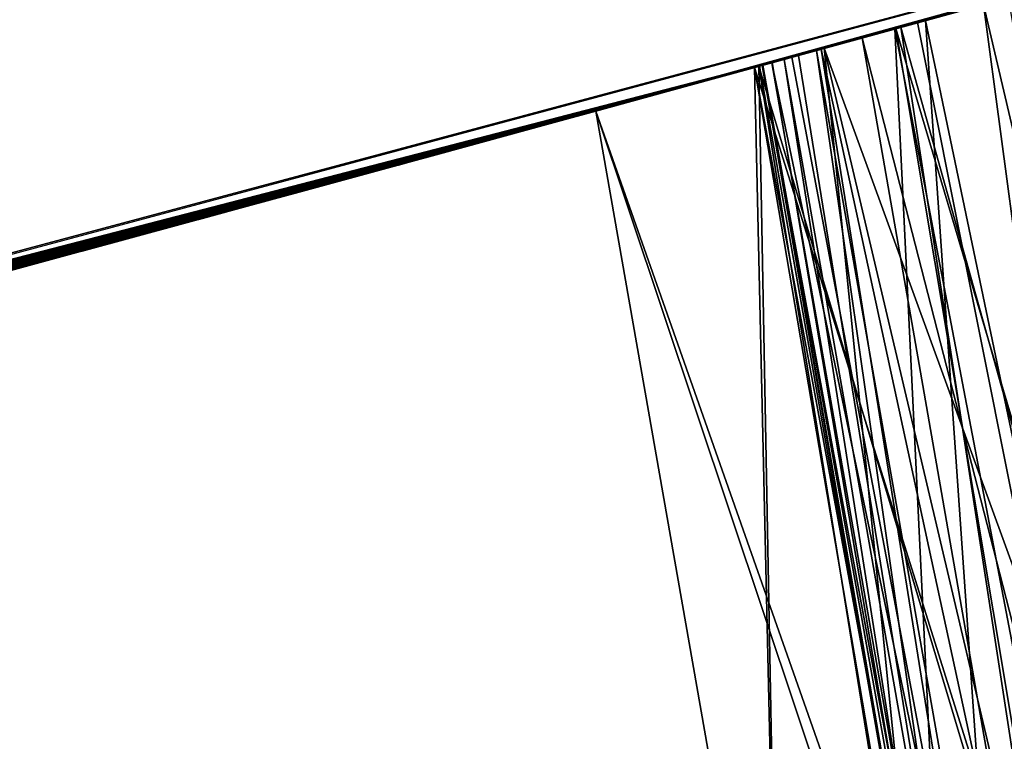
# Model space of a CAD drawing. Header units: millimetres. Extents: x -135 to 891, y -20 to 307.
# Tile 111 of 211: x 876.3706 to 876.4639, y 9.5316 to 9.6. Entities that reach past the tile are written whole.
import ezdxf

# ---------------------------------------------------------------- set-up
doc = ezdxf.new("R2010")
doc.units = ezdxf.units.MM
doc.header["$LTSCALE"] = 65.185185
for name, color, linetype in [('101', 7, 'CONTINUOUS'), ('102', 7, 'CONTINUOUS'), ('108', 7, 'CONTINUOUS'), ('116', 7, 'CONTINUOUS'), ('83', 7, 'CONTINUOUS'), ('84', 7, 'CONTINUOUS'), ('86', 7, 'CONTINUOUS'), ('97', 7, 'CONTINUOUS'), ('98', 7, 'CONTINUOUS')]:
    doc.layers.add(name, color=color, linetype=linetype)

msp = doc.modelspace()

# ---------------------------------------------------------------- linework, layer by layer
at = {"layer": '101', "color": 7, "linetype": 'Continuous', "true_color": 0xccffff}
for points in [[(876.453563, 9.599111, 12.670509), (876.472367, 9.500568, 12.670676), (876.46519, 9.602317, 12.675901), (876.453563, 9.599111, 12.670509)], [(876.440268, 9.595454, 12.667898), (876.458521, 9.496766, 12.667749), (876.453563, 9.599111, 12.670509), (876.440268, 9.595454, 12.667898)], [(876.458521, 9.496766, 12.667749), (876.472367, 9.500568, 12.670676), (876.453563, 9.599111, 12.670509), (876.458521, 9.496766, 12.667749)], [(876.425212, 9.591325, 12.668), (876.458521, 9.496766, 12.667749), (876.440268, 9.595454, 12.667898), (876.425212, 9.591325, 12.668)], [(876.442603, 9.492408, 12.668), (876.458521, 9.496766, 12.667749), (876.425212, 9.591325, 12.668), (876.442603, 9.492408, 12.668)]]:
    msp.add_3dface(points, dxfattribs=at)
at = {"layer": '102', "color": 7, "linetype": 'Continuous', "true_color": 0xccffff}
for points in [[(876.465444, 9.602387, 13.199424), (876.482172, 9.503267, 13.199907), (876.45364, 9.599132, 13.205444), (876.465444, 9.602387, 13.199424)], [(876.45364, 9.599132, 13.205444), (876.470245, 9.499985, 13.205543), (876.440274, 9.595456, 13.208253), (876.45364, 9.599132, 13.205444)], [(876.482172, 9.503267, 13.199907), (876.470245, 9.499985, 13.205543), (876.45364, 9.599132, 13.205444), (876.482172, 9.503267, 13.199907)], [(876.440274, 9.595456, 13.208253), (876.442603, 9.492408, 13.208), (876.425212, 9.591325, 13.208), (876.440274, 9.595456, 13.208253)], [(876.470245, 9.499985, 13.205543), (876.457136, 9.496386, 13.208219), (876.440274, 9.595456, 13.208253), (876.470245, 9.499985, 13.205543)], [(876.457136, 9.496386, 13.208219), (876.442603, 9.492408, 13.208), (876.440274, 9.595456, 13.208253), (876.457136, 9.496386, 13.208219)]]:
    msp.add_3dface(points, dxfattribs=at)
at = {"layer": '108', "color": 7, "linetype": 'Continuous', "true_color": 0xccffff}
for points in [[(876.461972, 9.601429, 21.972674), (876.48483, 9.503999, 21.985661), (876.468896, 9.60334, 21.989643), (876.461972, 9.601429, 21.972674)], [(876.466552, 9.602693, 22.217535), (876.476971, 9.501835, 22.219946), (876.456476, 9.599913, 22.221506), (876.466552, 9.602693, 22.217535)], [(876.455701, 9.5997, 21.95542), (876.475353, 9.501389, 21.962276), (876.461972, 9.601429, 21.972674), (876.455701, 9.5997, 21.95542)], [(876.475353, 9.501389, 21.962276), (876.48483, 9.503999, 21.985661), (876.461972, 9.601429, 21.972674), (876.475353, 9.501389, 21.962276)], [(876.456476, 9.599913, 22.221506), (876.463527, 9.498139, 22.2224), (876.446133, 9.597066, 22.2224), (876.456476, 9.599913, 22.221506)], [(876.450473, 9.59826, 21.937848), (876.475353, 9.501389, 21.962276), (876.455701, 9.5997, 21.95542), (876.450473, 9.59826, 21.937848)], [(876.476971, 9.501835, 22.219946), (876.463527, 9.498139, 22.2224), (876.456476, 9.599913, 22.221506), (876.476971, 9.501835, 22.219946)], [(876.446588, 9.597191, 21.919865), (876.467747, 9.499298, 21.937133), (876.450473, 9.59826, 21.937848), (876.446588, 9.597191, 21.919865)], [(876.467747, 9.499298, 21.937133), (876.475353, 9.501389, 21.962276), (876.450473, 9.59826, 21.937848), (876.467747, 9.499298, 21.937133)], [(876.441899, 9.595902, 21.883259), (876.462428, 9.497838, 21.91002), (876.443797, 9.596424, 21.901597), (876.441899, 9.595902, 21.883259)], [(876.444443, 9.596601, 21.772781), (876.46047, 9.4973, 21.787857), (876.443057, 9.59622, 21.791165), (876.444443, 9.596601, 21.772781)], [(876.443797, 9.596424, 21.901597), (876.462428, 9.497838, 21.91002), (876.446588, 9.597191, 21.919865), (876.443797, 9.596424, 21.901597)], [(876.446133, 9.597066, 21.7544), (876.46047, 9.4973, 21.787857), (876.444443, 9.596601, 21.772781), (876.446133, 9.597066, 21.7544)], [(876.463527, 9.498139, 21.7544), (876.46047, 9.4973, 21.787857), (876.446133, 9.597066, 21.7544), (876.463527, 9.498139, 21.7544)], [(876.462428, 9.497838, 21.91002), (876.467747, 9.499298, 21.937133), (876.446588, 9.597191, 21.919865), (876.462428, 9.497838, 21.91002)], [(876.44106, 9.595672, 21.827935), (876.458178, 9.496672, 21.851408), (876.440719, 9.595578, 21.846335), (876.44106, 9.595672, 21.827935)], [(876.440719, 9.595578, 21.846335), (876.458178, 9.496672, 21.851408), (876.440976, 9.595649, 21.8648), (876.440719, 9.595578, 21.846335)], [(876.440976, 9.595649, 21.8648), (876.45917, 9.496944, 21.881418), (876.441899, 9.595902, 21.883259), (876.440976, 9.595649, 21.8648)], [(876.458178, 9.496672, 21.851408), (876.45917, 9.496944, 21.881418), (876.440976, 9.595649, 21.8648), (876.458178, 9.496672, 21.851408)], [(876.441944, 9.595914, 21.809551), (876.458743, 9.496827, 21.820172), (876.44106, 9.595672, 21.827935), (876.441944, 9.595914, 21.809551)], [(876.458743, 9.496827, 21.820172), (876.458178, 9.496672, 21.851408), (876.44106, 9.595672, 21.827935), (876.458743, 9.496827, 21.820172)], [(876.45917, 9.496944, 21.881418), (876.462428, 9.497838, 21.91002), (876.441899, 9.595902, 21.883259), (876.45917, 9.496944, 21.881418)], [(876.443057, 9.59622, 21.791165), (876.458743, 9.496827, 21.820172), (876.441944, 9.595914, 21.809551), (876.443057, 9.59622, 21.791165)], [(876.46047, 9.4973, 21.787857), (876.458743, 9.496827, 21.820172), (876.443057, 9.59622, 21.791165), (876.46047, 9.4973, 21.787857)]]:
    msp.add_3dface(points, dxfattribs=at)
at = {"layer": '116', "color": 7, "linetype": 'Continuous', "true_color": 0xccffff}
for points in [[(876.564613, 9.630042, 12.1712), (876.564613, 9.630042, 12.3008), (876.064235, 9.496111, 12.290435), (876.564613, 9.630042, 12.1712)], [(876.564613, 9.630042, 12.1712), (876.064235, 9.496111, 12.290435), (876.089402, 9.502515, 11.754733), (876.564613, 9.630042, 12.1712)], [(876.564613, 9.630042, 21.164), (876.411434, 9.587558, 21.310352), (876.40544, 9.585922, 21.028135), (876.564613, 9.630042, 21.164)], [(876.428034, 9.592098, 21.310087), (876.411434, 9.587558, 21.310352), (876.564613, 9.630042, 21.164), (876.428034, 9.592098, 21.310087)], [(876.444096, 9.596506, 21.309712), (876.428034, 9.592098, 21.310087), (876.564613, 9.630042, 21.164), (876.444096, 9.596506, 21.309712)], [(876.459638, 9.600785, 21.309231), (876.444096, 9.596506, 21.309712), (876.564613, 9.630042, 21.164), (876.459638, 9.600785, 21.309231)], [(876.543715, 9.624168, 17.492), (876.468416, 9.603208, 17.685354), (876.383929, 9.580068, 17.230765), (876.543715, 9.624168, 17.492)], [(876.48652, 9.608218, 26.136595), (876.437752, 9.594763, 26.258091), (876.482894, 9.607213, 24.814055), (876.48652, 9.608218, 26.136595)], [(876.482894, 9.607213, 24.814055), (876.437752, 9.594763, 26.258091), (876.466776, 9.602755, 24.789961), (876.482894, 9.607213, 24.814055)], [(876.468416, 9.603208, 17.685354), (876.376378, 9.57802, 17.8808), (876.383929, 9.580068, 17.230765), (876.468416, 9.603208, 17.685354)], [(876.467051, 9.602831, 18.1616), (876.299936, 9.55746, 18.594995), (876.251787, 9.544677, 18.181647), (876.467051, 9.602831, 18.1616)], [(876.467051, 9.602831, 18.1616), (876.467051, 9.602831, 18.608), (876.299936, 9.55746, 18.594995), (876.467051, 9.602831, 18.1616)], [(876.466776, 9.602755, 24.789961), (876.437752, 9.594763, 26.258091), (876.449094, 9.597881, 24.767605), (876.466776, 9.602755, 24.789961)], [(876.465032, 9.602273, 9.905269), (876.445864, 9.596992, 9.909166), (876.457007, 9.60006, 9.471863), (876.465032, 9.602273, 9.905269)], [(876.446873, 9.597269, 8.576107), (876.464333, 9.60208, 8.583709), (876.454137, 9.599269, 9.101162), (876.446873, 9.597269, 8.576107)], [(876.466401, 9.602651, 22.590483), (876.454086, 9.599255, 24.3252), (876.452874, 9.598921, 22.591461), (876.466401, 9.602651, 22.590483)], [(876.453563, 9.599111, 12.670509), (876.46519, 9.602317, 12.675901), (876.45364, 9.599132, 13.205444), (876.453563, 9.599111, 12.670509)], [(876.46519, 9.602317, 12.675901), (876.465444, 9.602387, 13.199424), (876.45364, 9.599132, 13.205444), (876.46519, 9.602317, 12.675901)], [(876.456456, 9.599908, 24.325145), (876.454086, 9.599255, 24.3252), (876.466401, 9.602651, 22.590483), (876.456456, 9.599908, 24.325145)], [(876.464333, 9.60208, 8.583709), (876.465662, 9.602447, 9.095124), (876.454137, 9.599269, 9.101162), (876.464333, 9.60208, 8.583709)], [(876.458814, 9.600558, 24.32508), (876.456456, 9.599908, 24.325145), (876.466401, 9.602651, 22.590483), (876.458814, 9.600558, 24.32508)], [(876.461972, 9.601429, 21.972674), (876.466552, 9.602693, 22.217535), (876.456476, 9.599913, 22.221506), (876.461972, 9.601429, 21.972674)], [(876.461923, 9.601415, 14.887646), (876.459509, 9.600749, 15.318642), (876.442128, 9.595965, 14.749148), (876.461923, 9.601415, 14.887646)], [(876.455701, 9.5997, 21.95542), (876.461972, 9.601429, 21.972674), (876.456476, 9.599913, 22.221506), (876.455701, 9.5997, 21.95542)], [(876.458829, 9.600562, 6.283946), (876.435155, 9.59405, 7.897924), (876.43468, 9.59392, 6.217183), (876.458829, 9.600562, 6.283946)], [(876.459509, 9.600749, 15.318642), (876.434788, 9.59395, 15.45722), (876.442128, 9.595965, 14.749148), (876.459509, 9.600749, 15.318642)], [(876.440617, 9.59555, 7.881168), (876.435155, 9.59405, 7.897924), (876.458829, 9.600562, 6.283946), (876.440617, 9.59555, 7.881168)], [(876.446138, 9.597067, 7.863878), (876.440617, 9.59555, 7.881168), (876.458829, 9.600562, 6.283946), (876.446138, 9.597067, 7.863878)], [(876.451714, 9.598602, 7.846047), (876.446138, 9.597067, 7.863878), (876.458829, 9.600562, 6.283946), (876.451714, 9.598602, 7.846047)], [(876.45737, 9.60016, 7.827498), (876.451714, 9.598602, 7.846047), (876.458829, 9.600562, 6.283946), (876.45737, 9.60016, 7.827498)], [(876.446873, 9.597269, 8.576107), (876.454137, 9.599269, 9.101162), (876.440672, 9.595565, 9.104084), (876.446873, 9.597269, 8.576107)], [(876.457007, 9.60006, 9.471863), (876.445864, 9.596992, 9.909166), (876.443345, 9.596299, 9.471284), (876.457007, 9.60006, 9.471863)], [(876.455701, 9.5997, 21.95542), (876.456476, 9.599913, 22.221506), (876.446133, 9.597066, 22.2224), (876.455701, 9.5997, 21.95542)], [(876.450473, 9.59826, 21.937848), (876.455701, 9.5997, 21.95542), (876.446133, 9.597066, 22.2224), (876.450473, 9.59826, 21.937848)], [(876.454086, 9.599255, 24.3252), (876.451701, 9.598598, 24.325241), (876.452874, 9.598921, 22.591461), (876.454086, 9.599255, 24.3252)], [(876.452874, 9.598921, 22.591461), (876.439563, 9.59526, 24.325283), (876.438695, 9.595022, 22.592605), (876.452874, 9.598921, 22.591461)], [(876.442018, 9.595935, 24.325293), (876.439563, 9.59526, 24.325283), (876.452874, 9.598921, 22.591461), (876.442018, 9.595935, 24.325293)], [(876.440268, 9.595454, 12.667898), (876.453563, 9.599111, 12.670509), (876.440274, 9.595456, 13.208253), (876.440268, 9.595454, 12.667898)], [(876.453563, 9.599111, 12.670509), (876.45364, 9.599132, 13.205444), (876.440274, 9.595456, 13.208253), (876.453563, 9.599111, 12.670509)], [(876.44446, 9.596606, 24.325294), (876.442018, 9.595935, 24.325293), (876.452874, 9.598921, 22.591461), (876.44446, 9.596606, 24.325294)], [(876.446888, 9.597274, 24.325287), (876.44446, 9.596606, 24.325294), (876.452874, 9.598921, 22.591461), (876.446888, 9.597274, 24.325287)], [(876.446588, 9.597191, 21.919865), (876.450473, 9.59826, 21.937848), (876.446133, 9.597066, 22.2224), (876.446588, 9.597191, 21.919865)], [(876.449302, 9.597938, 24.32527), (876.446888, 9.597274, 24.325287), (876.452874, 9.598921, 22.591461), (876.449302, 9.597938, 24.32527)], [(876.450431, 9.598248, 21.721725), (876.4499, 9.598102, 21.737106), (876.447636, 9.597479, 21.708212), (876.450431, 9.598248, 21.721725)], [(876.451701, 9.598598, 24.325241), (876.449302, 9.597938, 24.32527), (876.452874, 9.598921, 22.591461), (876.451701, 9.598598, 24.325241)], [(876.449094, 9.597881, 24.767605), (876.437752, 9.594763, 26.258091), (876.430329, 9.592727, 24.747601), (876.449094, 9.597881, 24.767605)], [(876.447636, 9.597479, 21.708212), (876.441944, 9.595914, 21.809551), (876.441092, 9.59568, 21.696362), (876.447636, 9.597479, 21.708212)], [(876.443057, 9.59622, 21.791165), (876.441944, 9.595914, 21.809551), (876.447636, 9.597479, 21.708212), (876.443057, 9.59622, 21.791165)], [(876.444443, 9.596601, 21.772781), (876.443057, 9.59622, 21.791165), (876.447636, 9.597479, 21.708212), (876.444443, 9.596601, 21.772781)], [(876.446133, 9.597066, 21.7544), (876.444443, 9.596601, 21.772781), (876.447636, 9.597479, 21.708212), (876.446133, 9.597066, 21.7544)], [(876.4499, 9.598102, 21.737106), (876.446133, 9.597066, 21.7544), (876.447636, 9.597479, 21.708212), (876.4499, 9.598102, 21.737106)], [(876.443797, 9.596424, 21.901597), (876.446133, 9.597066, 22.2224), (875.880235, 9.450352, 22.204014), (876.443797, 9.596424, 21.901597)], [(876.441899, 9.595902, 21.883259), (876.443797, 9.596424, 21.901597), (875.880235, 9.450352, 22.204014), (876.441899, 9.595902, 21.883259)], [(876.425212, 9.591325, 8.5712), (876.446873, 9.597269, 8.576107), (876.425212, 9.591325, 9.104), (876.425212, 9.591325, 8.5712)], [(876.446873, 9.597269, 8.576107), (876.440672, 9.595565, 9.104084), (876.425212, 9.591325, 9.104), (876.446873, 9.597269, 8.576107)], [(876.445864, 9.596992, 9.909166), (876.425212, 9.591325, 9.9104), (876.443345, 9.596299, 9.471284), (876.445864, 9.596992, 9.909166)], [(876.443797, 9.596424, 21.901597), (876.446588, 9.597191, 21.919865), (876.446133, 9.597066, 22.2224), (876.443797, 9.596424, 21.901597)], [(876.440976, 9.595649, 21.8648), (876.441899, 9.595902, 21.883259), (875.880235, 9.450352, 22.204014), (876.440976, 9.595649, 21.8648)], [(876.440719, 9.595578, 21.846335), (876.440976, 9.595649, 21.8648), (875.880235, 9.450352, 22.204014), (876.440719, 9.595578, 21.846335)], [(876.440719, 9.595578, 21.846335), (875.880235, 9.450352, 22.204014), (876.432174, 9.593233, 21.686846), (876.440719, 9.595578, 21.846335)], [(876.442128, 9.595965, 14.749148), (876.434788, 9.59395, 15.45722), (876.412755, 9.587918, 14.616098), (876.442128, 9.595965, 14.749148)], [(876.443345, 9.596299, 9.471284), (876.425212, 9.591325, 9.9104), (876.429252, 9.592432, 9.470912), (876.443345, 9.596299, 9.471284)], [(876.440268, 9.595454, 12.667898), (876.440274, 9.595456, 13.208253), (876.425212, 9.591325, 13.208), (876.440268, 9.595454, 12.667898)], [(876.425212, 9.591325, 12.668), (876.440268, 9.595454, 12.667898), (876.425212, 9.591325, 13.208), (876.425212, 9.591325, 12.668)], [(876.441092, 9.59568, 21.696362), (876.440719, 9.595578, 21.846335), (876.432174, 9.593233, 21.686846), (876.441092, 9.59568, 21.696362)], [(876.44106, 9.595672, 21.827935), (876.440719, 9.595578, 21.846335), (876.441092, 9.59568, 21.696362), (876.44106, 9.595672, 21.827935)], [(876.441944, 9.595914, 21.809551), (876.44106, 9.595672, 21.827935), (876.441092, 9.59568, 21.696362), (876.441944, 9.595914, 21.809551)], [(876.437752, 9.594763, 26.258091), (876.380244, 9.579068, 26.366834), (876.430329, 9.592727, 24.747601), (876.437752, 9.594763, 26.258091)], [(876.438695, 9.595022, 22.592605), (876.424574, 9.59115, 24.325108), (876.423946, 9.590978, 22.59387), (876.438695, 9.595022, 22.592605)], [(876.4271, 9.591842, 24.325152), (876.424574, 9.59115, 24.325108), (876.438695, 9.595022, 22.592605), (876.4271, 9.591842, 24.325152)], [(876.429616, 9.592531, 24.325188), (876.4271, 9.591842, 24.325152), (876.438695, 9.595022, 22.592605), (876.429616, 9.592531, 24.325188)], [(876.432121, 9.593218, 24.325218), (876.429616, 9.592531, 24.325188), (876.438695, 9.595022, 22.592605), (876.432121, 9.593218, 24.325218)], [(876.434614, 9.593902, 24.325245), (876.432121, 9.593218, 24.325218), (876.438695, 9.595022, 22.592605), (876.434614, 9.593902, 24.325245)], [(876.437095, 9.594583, 24.325267), (876.434614, 9.593902, 24.325245), (876.438695, 9.595022, 22.592605), (876.437095, 9.594583, 24.325267)], [(876.439563, 9.59526, 24.325283), (876.437095, 9.594583, 24.325267), (876.438695, 9.595022, 22.592605), (876.439563, 9.59526, 24.325283)], [(876.434788, 9.59395, 15.45722), (876.397309, 9.583706, 15.5912), (876.412755, 9.587918, 14.616098), (876.434788, 9.59395, 15.45722)], [(876.43468, 9.59392, 6.217183), (876.408092, 9.586645, 7.976169), (876.40775, 9.586552, 6.148764), (876.43468, 9.59392, 6.217183)], [(876.413543, 9.588134, 7.960983), (876.408092, 9.586645, 7.976169), (876.43468, 9.59392, 6.217183), (876.413543, 9.588134, 7.960983)], [(876.418943, 9.58961, 7.945678), (876.413543, 9.588134, 7.960983), (876.43468, 9.59392, 6.217183), (876.418943, 9.58961, 7.945678)], [(876.424331, 9.591084, 7.930111), (876.418943, 9.58961, 7.945678), (876.43468, 9.59392, 6.217183), (876.424331, 9.591084, 7.930111)], [(876.429741, 9.592566, 7.914175), (876.424331, 9.591084, 7.930111), (876.43468, 9.59392, 6.217183), (876.429741, 9.592566, 7.914175)], [(876.435155, 9.59405, 7.897924), (876.429741, 9.592566, 7.914175), (876.43468, 9.59392, 6.217183), (876.435155, 9.59405, 7.897924)], [(876.432174, 9.593233, 21.686846), (875.880235, 9.450352, 22.204014), (876.421892, 9.590416, 21.680435), (876.432174, 9.593233, 21.686846)], [(876.430329, 9.592727, 24.747601), (876.380244, 9.579068, 26.366834), (876.410787, 9.587381, 24.730205), (876.430329, 9.592727, 24.747601)], [(876.429252, 9.592432, 9.470912), (876.425212, 9.591325, 9.9104), (876.414775, 9.58847, 9.470589), (876.429252, 9.592432, 9.470912)], [(876.425212, 9.591325, 9.9104), (875.855865, 9.44443, 9.865336), (876.414775, 9.58847, 9.470589), (876.425212, 9.591325, 9.9104)], [(876.425212, 9.591325, 12.668), (876.425212, 9.591325, 13.208), (876.089016, 9.502417, 13.192599), (876.425212, 9.591325, 12.668)], [(876.425212, 9.591325, 12.668), (876.089016, 9.502417, 13.192599), (876.091949, 9.503165, 12.683303), (876.425212, 9.591325, 12.668)], [(876.425212, 9.591325, 8.5712), (876.425212, 9.591325, 9.104), (876.095573, 9.504091, 9.088751), (876.425212, 9.591325, 8.5712)], [(876.425212, 9.591325, 8.5712), (876.095573, 9.504091, 9.088751), (876.098428, 9.50482, 8.586351), (876.425212, 9.591325, 8.5712)], [(876.423946, 9.590978, 22.59387), (876.409141, 9.586932, 24.324717), (876.408641, 9.586795, 22.595249), (876.423946, 9.590978, 22.59387)], [(876.41175, 9.587644, 24.324795), (876.409141, 9.586932, 24.324717), (876.423946, 9.590978, 22.59387), (876.41175, 9.587644, 24.324795)], [(876.414344, 9.588352, 24.324868), (876.41175, 9.587644, 24.324795), (876.423946, 9.590978, 22.59387), (876.414344, 9.588352, 24.324868)], [(876.416922, 9.589057, 24.324937), (876.414344, 9.588352, 24.324868), (876.423946, 9.590978, 22.59387), (876.416922, 9.589057, 24.324937)], [(876.419485, 9.589758, 24.325), (876.416922, 9.589057, 24.324937), (876.423946, 9.590978, 22.59387), (876.419485, 9.589758, 24.325)], [(876.422036, 9.590456, 24.325058), (876.419485, 9.589758, 24.325), (876.423946, 9.590978, 22.59387), (876.422036, 9.590456, 24.325058)], [(876.424574, 9.59115, 24.325108), (876.422036, 9.590456, 24.325058), (876.423946, 9.590978, 22.59387), (876.424574, 9.59115, 24.325108)], [(876.421892, 9.590416, 21.680435), (875.880235, 9.450352, 22.204014), (876.40983, 9.58712, 21.676822), (876.421892, 9.590416, 21.680435)], [(876.414775, 9.58847, 9.470589), (875.855865, 9.44443, 9.865336), (876.39987, 9.584404, 9.470428), (876.414775, 9.58847, 9.470589)], [(876.40983, 9.58712, 21.676822), (875.880235, 9.450352, 22.204014), (876.397128, 9.583657, 21.675001), (876.40983, 9.58712, 21.676822)], [(876.412755, 9.587918, 14.616098), (876.397309, 9.583706, 15.5912), (876.374017, 9.57738, 14.490523), (876.412755, 9.587918, 14.616098)], [(876.410787, 9.587381, 24.730205), (876.380244, 9.579068, 26.366834), (876.390229, 9.58178, 24.715017), (876.410787, 9.587381, 24.730205)], [(876.411434, 9.587558, 21.310352), (876.394277, 9.582881, 21.310509), (876.40544, 9.585922, 21.028135), (876.411434, 9.587558, 21.310352)], [(876.40775, 9.586552, 6.148764), (876.379305, 9.578814, 8.051505), (876.37752, 9.578329, 6.079077), (876.40775, 9.586552, 6.148764)], [(876.385688, 9.580546, 8.036543), (876.379305, 9.578814, 8.051505), (876.40775, 9.586552, 6.148764), (876.385688, 9.580546, 8.036543)], [(876.39141, 9.582101, 8.021311), (876.385688, 9.580546, 8.036543), (876.40775, 9.586552, 6.148764), (876.39141, 9.582101, 8.021311)], [(876.397032, 9.583631, 8.006144), (876.39141, 9.582101, 8.021311), (876.40775, 9.586552, 6.148764), (876.397032, 9.583631, 8.006144)], [(876.408641, 9.586795, 22.595249), (876.393095, 9.582559, 24.324165), (876.392793, 9.582477, 22.596712), (876.408641, 9.586795, 22.595249)], [(876.395817, 9.5833, 24.324269), (876.393095, 9.582559, 24.324165), (876.408641, 9.586795, 22.595249), (876.395817, 9.5833, 24.324269)], [(876.398522, 9.584037, 24.324368), (876.395817, 9.5833, 24.324269), (876.408641, 9.586795, 22.595249), (876.398522, 9.584037, 24.324368)], [(876.402616, 9.585152, 7.991164), (876.397032, 9.583631, 8.006144), (876.40775, 9.586552, 6.148764), (876.402616, 9.585152, 7.991164)], [(876.401207, 9.584768, 24.324461), (876.398522, 9.584037, 24.324368), (876.408641, 9.586795, 22.595249), (876.401207, 9.584768, 24.324461)], [(876.403871, 9.585494, 24.32455), (876.401207, 9.584768, 24.324461), (876.408641, 9.586795, 22.595249), (876.403871, 9.585494, 24.32455)], [(876.408092, 9.586645, 7.976169), (876.402616, 9.585152, 7.991164), (876.40775, 9.586552, 6.148764), (876.408092, 9.586645, 7.976169)], [(876.406515, 9.586215, 24.324635), (876.403871, 9.585494, 24.32455), (876.408641, 9.586795, 22.595249), (876.406515, 9.586215, 24.324635)], [(876.409141, 9.586932, 24.324717), (876.406515, 9.586215, 24.324635), (876.408641, 9.586795, 22.595249), (876.409141, 9.586932, 24.324717)], [(876.40544, 9.585922, 21.028135), (876.210247, 9.533753, 21.307126), (876.194511, 9.529639, 20.845538), (876.40544, 9.585922, 21.028135)], [(876.233597, 9.539881, 21.30791), (876.210247, 9.533753, 21.307126), (876.40544, 9.585922, 21.028135), (876.233597, 9.539881, 21.30791)], [(876.256232, 9.545852, 21.308601), (876.233597, 9.539881, 21.30791), (876.40544, 9.585922, 21.028135), (876.256232, 9.545852, 21.308601)], [(876.278122, 9.551653, 21.309193), (876.256232, 9.545852, 21.308601), (876.40544, 9.585922, 21.028135), (876.278122, 9.551653, 21.309193)], [(876.299215, 9.557268, 21.309678), (876.278122, 9.551653, 21.309193), (876.40544, 9.585922, 21.028135), (876.299215, 9.557268, 21.309678)], [(876.319567, 9.562709, 21.310059), (876.299215, 9.557268, 21.309678), (876.40544, 9.585922, 21.028135), (876.319567, 9.562709, 21.310059)], [(876.339231, 9.567988, 21.310333), (876.319567, 9.562709, 21.310059), (876.40544, 9.585922, 21.028135), (876.339231, 9.567988, 21.310333)], [(876.358202, 9.573102, 21.310499), (876.339231, 9.567988, 21.310333), (876.40544, 9.585922, 21.028135), (876.358202, 9.573102, 21.310499)], [(876.376555, 9.578068, 21.310558), (876.358202, 9.573102, 21.310499), (876.40544, 9.585922, 21.028135), (876.376555, 9.578068, 21.310558)], [(876.394277, 9.582881, 21.310509), (876.376555, 9.578068, 21.310558), (876.40544, 9.585922, 21.028135), (876.394277, 9.582881, 21.310509)], [(876.39987, 9.584404, 9.470428), (875.855865, 9.44443, 9.865336), (876.384518, 9.580228, 9.47041), (876.39987, 9.584404, 9.470428)], [(876.397128, 9.583657, 21.675001), (875.880235, 9.450352, 22.204014), (876.384032, 9.580096, 21.675106), (876.397128, 9.583657, 21.675001)], [(876.397309, 9.583706, 15.5912), (876.324881, 9.564133, 15.775629), (876.374017, 9.57738, 14.490523), (876.397309, 9.583706, 15.5912)], [(876.392793, 9.582477, 22.596712), (876.376489, 9.57805, 24.323468), (876.376401, 9.578026, 22.598254), (876.392793, 9.582477, 22.596712)], [(876.379279, 9.578806, 24.323591), (876.376489, 9.57805, 24.323468), (876.392793, 9.582477, 22.596712), (876.379279, 9.578806, 24.323591)], [(876.382063, 9.579562, 24.323711), (876.379279, 9.578806, 24.323591), (876.392793, 9.582477, 22.596712), (876.382063, 9.579562, 24.323711)], [(876.384838, 9.580315, 24.32383), (876.382063, 9.579562, 24.323711), (876.392793, 9.582477, 22.596712), (876.384838, 9.580315, 24.32383)], [(876.387603, 9.581066, 24.323945), (876.384838, 9.580315, 24.32383), (876.392793, 9.582477, 22.596712), (876.387603, 9.581066, 24.323945)], [(876.390356, 9.581815, 24.324057), (876.387603, 9.581066, 24.323945), (876.392793, 9.582477, 22.596712), (876.390356, 9.581815, 24.324057)], [(876.393095, 9.582559, 24.324165), (876.390356, 9.581815, 24.324057), (876.392793, 9.582477, 22.596712), (876.393095, 9.582559, 24.324165)], [(876.390229, 9.58178, 24.715017), (876.380244, 9.579068, 26.366834), (876.36903, 9.576029, 24.703212), (876.390229, 9.58178, 24.715017)], [(876.384518, 9.580228, 9.47041), (875.855865, 9.44443, 9.865336), (876.368729, 9.575948, 9.470531), (876.384518, 9.580228, 9.47041)], [(876.384032, 9.580096, 21.675106), (875.880235, 9.450352, 22.204014), (876.370377, 9.576394, 21.676668), (876.384032, 9.580096, 21.675106)], [(876.383929, 9.580068, 17.230765), (876.376378, 9.57802, 17.8808), (876.20258, 9.531746, 16.986298), (876.383929, 9.580068, 17.230765)], [(876.380244, 9.579068, 26.366834), (876.313559, 9.5611, 26.4632), (876.36903, 9.576029, 24.703212), (876.380244, 9.579068, 26.366834)], [(876.379305, 9.578814, 8.051505), (876.372424, 9.576948, 8.066458), (876.37752, 9.578329, 6.079077), (876.379305, 9.578814, 8.051505)], [(876.376378, 9.57802, 17.8808), (876.151072, 9.518355, 17.563344), (876.20258, 9.531746, 16.986298), (876.376378, 9.57802, 17.8808)], [(876.37752, 9.578329, 6.079077), (876.344669, 9.569452, 7.124406), (876.343491, 9.569135, 6.008463), (876.37752, 9.578329, 6.079077)], [(876.355207, 9.572293, 8.093908), (876.344669, 9.569452, 7.124406), (876.37752, 9.578329, 6.079077), (876.355207, 9.572293, 8.093908)], [(876.364692, 9.574855, 8.08092), (876.355207, 9.572293, 8.093908), (876.37752, 9.578329, 6.079077), (876.364692, 9.574855, 8.08092)], [(876.376401, 9.578026, 22.598254), (876.359564, 9.57347, 24.322678), (876.359398, 9.573425, 22.599863), (876.376401, 9.578026, 22.598254)], [(876.362411, 9.574239, 24.322817), (876.359564, 9.57347, 24.322678), (876.376401, 9.578026, 22.598254), (876.362411, 9.574239, 24.322817)], [(876.365249, 9.575006, 24.322954), (876.362411, 9.574239, 24.322817), (876.376401, 9.578026, 22.598254), (876.365249, 9.575006, 24.322954)], [(876.372424, 9.576948, 8.066458), (876.364692, 9.574855, 8.08092), (876.37752, 9.578329, 6.079077), (876.372424, 9.576948, 8.066458)], [(876.368077, 9.575771, 24.323087), (876.365249, 9.575006, 24.322954), (876.376401, 9.578026, 22.598254), (876.368077, 9.575771, 24.323087)], [(876.370893, 9.576534, 24.323218), (876.368077, 9.575771, 24.323087), (876.376401, 9.578026, 22.598254), (876.370893, 9.576534, 24.323218)], [(876.373695, 9.577293, 24.323344), (876.370893, 9.576534, 24.323218), (876.376401, 9.578026, 22.598254), (876.373695, 9.577293, 24.323344)], [(876.376489, 9.57805, 24.323468), (876.373695, 9.577293, 24.323344), (876.376401, 9.578026, 22.598254), (876.376489, 9.57805, 24.323468)], [(876.374017, 9.57738, 14.490523), (876.324881, 9.564133, 15.775629), (876.327448, 9.564822, 14.373556), (876.374017, 9.57738, 14.490523)]]:
    msp.add_3dface(points, dxfattribs=at)
at = {"layer": '83', "color": 7, "linetype": 'Continuous', "true_color": 0xccffff}
msp.add_3dface([(876.898473, 9.622895, 65), (868.86173, 48.650875, 65), (875.776415, 9.322874, 65), (876.898473, 9.622895, 65)], dxfattribs=at)
at = {"layer": '84', "color": 7, "linetype": 'Continuous', "true_color": 0xccffff}
msp.add_3dface([(875.770126, 9.321358), (876.036466, 10.729441), (876.886335, 9.61926), (875.770126, 9.321358)], dxfattribs=at)
at = {"layer": '86', "color": 7, "linetype": 'Continuous', "true_color": 0xccffff}
for points in [[(876.898473, 9.622895, 65), (875.776415, 9.322874, 65), (876.590851, 9.533541, 25.623361), (876.898473, 9.622895, 65)], [(875.770126, 9.321358), (876.886335, 9.61926), (875.830013, 9.335339, 5.372093), (875.770126, 9.321358)], [(875.830013, 9.335339, 5.372093), (876.886335, 9.61926), (875.95966, 9.366862, 5.478111), (875.830013, 9.335339, 5.372093)], [(875.95966, 9.366862, 5.478111), (876.886335, 9.61926), (876.079515, 9.396822, 5.595759), (875.95966, 9.366862, 5.478111)], [(876.079515, 9.396822, 5.595759), (876.886335, 9.61926), (876.187355, 9.424451, 5.724481), (876.079515, 9.396822, 5.595759)], [(876.187355, 9.424451, 5.724481), (876.886335, 9.61926), (876.282053, 9.449242, 5.864), (876.187355, 9.424451, 5.724481)], [(876.282053, 9.449242, 5.864), (876.886335, 9.61926), (876.330912, 9.462227, 5.951069), (876.282053, 9.449242, 5.864)], [(876.330912, 9.462227, 5.951069), (876.886335, 9.61926), (876.374596, 9.473949, 6.03628), (876.330912, 9.462227, 5.951069)], [(876.374596, 9.473949, 6.03628), (876.886335, 9.61926), (876.412946, 9.484327, 6.119679), (876.374596, 9.473949, 6.03628)], [(876.412946, 9.484327, 6.119679), (876.886335, 9.61926), (876.446026, 9.493344, 6.201251), (876.412946, 9.484327, 6.119679)], [(876.446026, 9.493344, 6.201251), (876.886335, 9.61926), (876.47508, 9.501314, 6.280643), (876.446026, 9.493344, 6.201251)], [(876.590851, 9.533541, 25.623361), (875.776415, 9.322874, 65), (876.583666, 9.531519, 25.750174), (876.590851, 9.533541, 25.623361)]]:
    msp.add_3dface(points, dxfattribs=at)
at = {"layer": '97', "color": 7, "linetype": 'Continuous', "true_color": 0xccffff}
for points in [[(876.446873, 9.597269, 8.576107), (876.481229, 9.503007, 8.57913), (876.464333, 9.60208, 8.583709), (876.446873, 9.597269, 8.576107)], [(876.425212, 9.591325, 8.5712), (876.456989, 9.496346, 8.570797), (876.446873, 9.597269, 8.576107), (876.425212, 9.591325, 8.5712)], [(876.456989, 9.496346, 8.570797), (876.469833, 9.499871, 8.573416), (876.446873, 9.597269, 8.576107), (876.456989, 9.496346, 8.570797)], [(876.469833, 9.499871, 8.573416), (876.481229, 9.503007, 8.57913), (876.446873, 9.597269, 8.576107), (876.469833, 9.499871, 8.573416)], [(876.442603, 9.492408, 8.5712), (876.456989, 9.496346, 8.570797), (876.425212, 9.591325, 8.5712), (876.442603, 9.492408, 8.5712)]]:
    msp.add_3dface(points, dxfattribs=at)
at = {"layer": '98', "color": 7, "linetype": 'Continuous', "true_color": 0xccffff}
for points in [[(876.465662, 9.602447, 9.095124), (876.481105, 9.502973, 9.096276), (876.454137, 9.599269, 9.101162), (876.465662, 9.602447, 9.095124)], [(876.454137, 9.599269, 9.101162), (876.469451, 9.499766, 9.101656), (876.440672, 9.595565, 9.104084), (876.454137, 9.599269, 9.101162)], [(876.481105, 9.502973, 9.096276), (876.469451, 9.499766, 9.101656), (876.454137, 9.599269, 9.101162), (876.481105, 9.502973, 9.096276)], [(876.440672, 9.595565, 9.104084), (876.442603, 9.492408, 9.104), (876.425212, 9.591325, 9.104), (876.440672, 9.595565, 9.104084)], [(876.469451, 9.499766, 9.101656), (876.456697, 9.496266, 9.104215), (876.440672, 9.595565, 9.104084), (876.469451, 9.499766, 9.101656)], [(876.456697, 9.496266, 9.104215), (876.442603, 9.492408, 9.104), (876.440672, 9.595565, 9.104084), (876.456697, 9.496266, 9.104215)]]:
    msp.add_3dface(points, dxfattribs=at)

doc.saveas('drawing.dxf')
